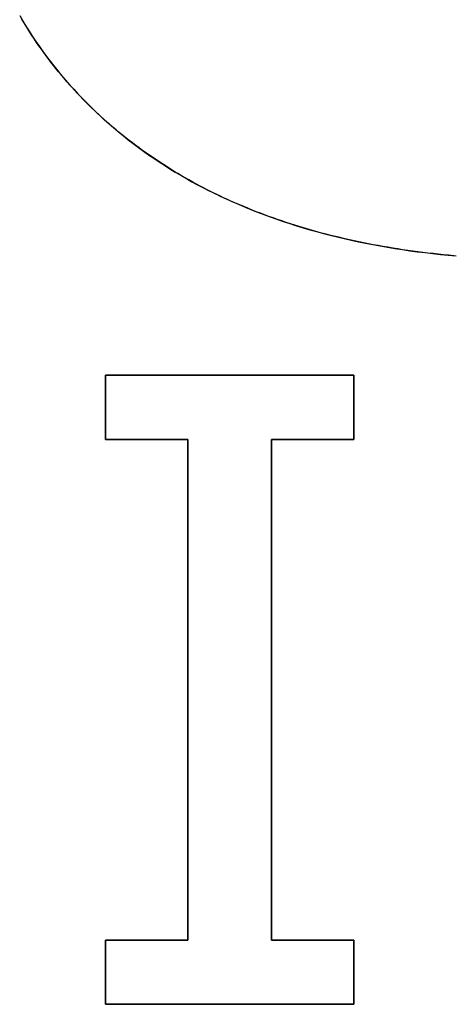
# Model space of a CAD drawing. Extents: x -3.81 to 3.81, y -1.89 to 1.9.
# Tile 80 of 149: x -0.14 to -0.07, y 1.16 to 1.33. Entities that reach past the tile are written whole.
import ezdxf

# ---------------------------------------------------------------- set-up
doc = ezdxf.new("R2010")
doc.units = 0
doc.layers.get('0').update_dxf_attribs({"linetype": 'CONTINUOUS'})

# ---------------------------------------------------------------- blocks, each defined once
blk = doc.blocks.new('*U1')
at = {"extrusion": (1, 0, 0)}
for p, q in [((-0.12583, 1.257, 4.21), (-0.12583, 1.26772, 4.21)), ((-0.12583, 1.26772, 4.21), (-0.12583, 1.26772, 4.2098)), ((-0.12583, 1.26772, 4.2098), (-0.12583, 1.257, 4.2098)), ((-0.12583, 1.257, 4.21), (-0.12583, 1.257, 4.2098)), ((-0.11212, 1.17343, 4.21), (-0.11212, 1.257, 4.21)), ((-0.11212, 1.257, 4.21), (-0.11212, 1.257, 4.2098)), ((-0.11212, 1.257, 4.2098), (-0.11212, 1.17343, 4.2098)), ((-0.12583, 1.16272, 4.21), (-0.12583, 1.17343, 4.21)), ((-0.12583, 1.17343, 4.21), (-0.12583, 1.17343, 4.2098)), ((-0.12583, 1.17343, 4.2098), (-0.12583, 1.16272, 4.2098)), ((-0.11212, 1.17343, 4.21), (-0.11212, 1.17343, 4.2098)), ((-0.12583, 1.16272, 4.21), (-0.12583, 1.16272, 4.2098))]:
    blk.add_line(p, q, dxfattribs=at)
at = {"extrusion": (0, -1, 0)}
for p, q in [((-0.12583, 1.26772, 4.21), (-0.08443, 1.26772, 4.21)), ((-0.12583, 1.26772, 4.21), (-0.12583, 1.26772, 4.2098)), ((-0.08443, 1.26772, 4.2098), (-0.12583, 1.26772, 4.2098)), ((-0.08443, 1.26772, 4.21), (-0.08443, 1.26772, 4.2098)), ((-0.12583, 1.17343, 4.21), (-0.11212, 1.17343, 4.21)), ((-0.12583, 1.17343, 4.21), (-0.12583, 1.17343, 4.2098)), ((-0.11212, 1.17343, 4.2098), (-0.12583, 1.17343, 4.2098)), ((-0.11212, 1.17343, 4.21), (-0.11212, 1.17343, 4.2098)), ((-0.09814, 1.17343, 4.21), (-0.08443, 1.17343, 4.21)), ((-0.09814, 1.17343, 4.21), (-0.09814, 1.17343, 4.2098)), ((-0.08443, 1.17343, 4.2098), (-0.09814, 1.17343, 4.2098)), ((-0.08443, 1.17343, 4.21), (-0.08443, 1.17343, 4.2098))]:
    blk.add_line(p, q, dxfattribs=at)
for p, q in [((-0.08443, 1.26772, 4.2098), (-0.12583, 1.26772, 4.2098)), ((-0.12583, 1.26772, 4.2098), (-0.12583, 1.257, 4.2098)), ((-0.12583, 1.26772, 4.21), (-0.08443, 1.26772, 4.21)), ((-0.12583, 1.257, 4.21), (-0.12583, 1.26772, 4.21)), ((-0.08443, 1.257, 4.2098), (-0.08443, 1.26772, 4.2098)), ((-0.08443, 1.26772, 4.21), (-0.08443, 1.257, 4.21)), ((-0.12583, 1.257, 4.2098), (-0.11212, 1.257, 4.2098)), ((-0.11212, 1.257, 4.21), (-0.12583, 1.257, 4.21)), ((-0.11212, 1.257, 4.2098), (-0.11212, 1.17343, 4.2098)), ((-0.11212, 1.17343, 4.21), (-0.11212, 1.257, 4.21)), ((-0.09814, 1.17343, 4.2098), (-0.09814, 1.257, 4.2098)), ((-0.09814, 1.257, 4.2098), (-0.08443, 1.257, 4.2098)), ((-0.09814, 1.257, 4.21), (-0.09814, 1.17343, 4.21)), ((-0.08443, 1.257, 4.21), (-0.09814, 1.257, 4.21)), ((-0.12583, 1.17343, 4.2098), (-0.12583, 1.16272, 4.2098)), ((-0.11212, 1.17343, 4.2098), (-0.12583, 1.17343, 4.2098)), ((-0.12583, 1.16272, 4.21), (-0.12583, 1.17343, 4.21)), ((-0.12583, 1.17343, 4.21), (-0.11212, 1.17343, 4.21)), ((-0.08443, 1.17343, 4.2098), (-0.09814, 1.17343, 4.2098)), ((-0.09814, 1.17343, 4.21), (-0.08443, 1.17343, 4.21)), ((-0.08443, 1.16272, 4.2098), (-0.08443, 1.17343, 4.2098)), ((-0.08443, 1.17343, 4.21), (-0.08443, 1.16272, 4.21)), ((-0.12583, 1.16272, 4.2098), (-0.08443, 1.16272, 4.2098)), ((-0.08443, 1.16272, 4.21), (-0.12583, 1.16272, 4.21))]:
    blk.add_line(p, q)
at = {"extrusion": (-1, 0, 0)}
for p, q in [((-0.08443, 1.26772, 4.21), (-0.08443, 1.257, 4.21)), ((-0.08443, 1.26772, 4.21), (-0.08443, 1.26772, 4.2098)), ((-0.08443, 1.257, 4.2098), (-0.08443, 1.26772, 4.2098)), ((-0.09814, 1.257, 4.21), (-0.09814, 1.17343, 4.21)), ((-0.09814, 1.257, 4.21), (-0.09814, 1.257, 4.2098)), ((-0.09814, 1.17343, 4.2098), (-0.09814, 1.257, 4.2098)), ((-0.08443, 1.257, 4.21), (-0.08443, 1.257, 4.2098)), ((-0.09814, 1.17343, 4.21), (-0.09814, 1.17343, 4.2098)), ((-0.08443, 1.17343, 4.21), (-0.08443, 1.16272, 4.21)), ((-0.08443, 1.17343, 4.21), (-0.08443, 1.17343, 4.2098)), ((-0.08443, 1.16272, 4.2098), (-0.08443, 1.17343, 4.2098)), ((-0.08443, 1.16272, 4.21), (-0.08443, 1.16272, 4.2098))]:
    blk.add_line(p, q, dxfattribs=at)
at = {"extrusion": (0, 1, 0)}
for p, q in [((-0.11212, 1.257, 4.21), (-0.12583, 1.257, 4.21)), ((-0.12583, 1.257, 4.21), (-0.12583, 1.257, 4.2098)), ((-0.12583, 1.257, 4.2098), (-0.11212, 1.257, 4.2098)), ((-0.11212, 1.257, 4.21), (-0.11212, 1.257, 4.2098)), ((-0.08443, 1.257, 4.21), (-0.09814, 1.257, 4.21)), ((-0.09814, 1.257, 4.21), (-0.09814, 1.257, 4.2098)), ((-0.09814, 1.257, 4.2098), (-0.08443, 1.257, 4.2098)), ((-0.08443, 1.257, 4.21), (-0.08443, 1.257, 4.2098)), ((-0.08443, 1.16272, 4.21), (-0.12583, 1.16272, 4.21)), ((-0.12583, 1.16272, 4.21), (-0.12583, 1.16272, 4.2098)), ((-0.12583, 1.16272, 4.2098), (-0.08443, 1.16272, 4.2098)), ((-0.08443, 1.16272, 4.21), (-0.08443, 1.16272, 4.2098))]:
    blk.add_line(p, q, dxfattribs=at)
for points in [[(-0.06777, 1.28768, 4.21), (-0.06864, 1.28776, 4.21), (-0.06951, 1.28785, 4.21), (-0.07037, 1.28794, 4.21), (-0.07123, 1.28803, 4.21), (-0.07209, 1.28813, 4.21), (-0.07294, 1.28823, 4.21), (-0.07378, 1.28834, 4.21), (-0.07462, 1.28845, 4.21), (-0.07546, 1.28857, 4.21), (-0.0763, 1.28869, 4.21), (-0.07712, 1.28882, 4.21), (-0.07795, 1.28895, 4.21), (-0.07877, 1.28909, 4.21), (-0.07958, 1.28923, 4.21), (-0.0804, 1.28937, 4.21), (-0.0812, 1.28952, 4.21), (-0.08201, 1.28968, 4.21), (-0.08281, 1.28984, 4.21), (-0.0836, 1.29, 4.21), (-0.08439, 1.29017, 4.21), (-0.08518, 1.29034, 4.21), (-0.08596, 1.29052, 4.21), (-0.08674, 1.2907, 4.21), (-0.08751, 1.29089, 4.21), (-0.08828, 1.29108, 4.21), (-0.08905, 1.29127, 4.21), (-0.08981, 1.29147, 4.21), (-0.09056, 1.29168, 4.21), (-0.09132, 1.29189, 4.21), (-0.09206, 1.2921, 4.21), (-0.09281, 1.29232, 4.21), (-0.09355, 1.29255, 4.21), (-0.09428, 1.29277, 4.21), (-0.09502, 1.29301, 4.21), (-0.09574, 1.29324, 4.21), (-0.09646, 1.29349, 4.21), (-0.09718, 1.29373, 4.21), (-0.0979, 1.29398, 4.21), (-0.09861, 1.29424, 4.21), (-0.09931, 1.2945, 4.21), (-0.10002, 1.29476, 4.21), (-0.10071, 1.29503, 4.21), (-0.1014, 1.29531, 4.21), (-0.10209, 1.29559, 4.21), (-0.10278, 1.29587, 4.21), (-0.10346, 1.29616, 4.21), (-0.10414, 1.29645, 4.21), (-0.10481, 1.29675, 4.21), (-0.10547, 1.29705, 4.21), (-0.10614, 1.29736, 4.21), (-0.1068, 1.29767, 4.21), (-0.10745, 1.29798, 4.21), (-0.1081, 1.2983, 4.21), (-0.10875, 1.29863, 4.21), (-0.10939, 1.29896, 4.21), (-0.11003, 1.29929, 4.21), (-0.11066, 1.29963, 4.21), (-0.11129, 1.29997, 4.21), (-0.11192, 1.30032, 4.21), (-0.11254, 1.30067, 4.21), (-0.11315, 1.30103, 4.21), (-0.11377, 1.30139, 4.21), (-0.11437, 1.30176, 4.21), (-0.11498, 1.30213, 4.21), (-0.11558, 1.3025, 4.21), (-0.11617, 1.30288, 4.21), (-0.11676, 1.30327, 4.21), (-0.11735, 1.30366, 4.21), (-0.11793, 1.30405, 4.21), (-0.11851, 1.30445, 4.21), (-0.11909, 1.30485, 4.21), (-0.11966, 1.30526, 4.21), (-0.12022, 1.30567, 4.21), (-0.12078, 1.30609, 4.21), (-0.12134, 1.30651, 4.21), (-0.12189, 1.30694, 4.21), (-0.12244, 1.30737, 4.21), (-0.12299, 1.30781, 4.21), (-0.12353, 1.30825, 4.21), (-0.12406, 1.30869, 4.21), (-0.12459, 1.30914, 4.21), (-0.12512, 1.30959, 4.21), (-0.12564, 1.31004, 4.21), (-0.12615, 1.3105, 4.21), (-0.12666, 1.31097, 4.21), (-0.12716, 1.31144, 4.21), (-0.12766, 1.31191, 4.21), (-0.12815, 1.31238, 4.21), (-0.12864, 1.31286, 4.21), (-0.12913, 1.31334, 4.21), (-0.1296, 1.31383, 4.21), (-0.13008, 1.31432, 4.21), (-0.13054, 1.31482, 4.21), (-0.13101, 1.31532, 4.21), (-0.13146, 1.31582, 4.21), (-0.13191, 1.31633, 4.21), (-0.13236, 1.31684, 4.21), (-0.1328, 1.31735, 4.21), (-0.13323, 1.31787, 4.21), (-0.13367, 1.31839, 4.21), (-0.13409, 1.31892, 4.21), (-0.13451, 1.31945, 4.21), (-0.13493, 1.31998, 4.21), (-0.13534, 1.32052, 4.21), (-0.13574, 1.32106, 4.21), (-0.13614, 1.32161, 4.21), (-0.13653, 1.32216, 4.21), (-0.13692, 1.32271, 4.21), (-0.13731, 1.32327, 4.21), (-0.13768, 1.32383, 4.21), (-0.13806, 1.3244, 4.21), (-0.13842, 1.32497, 4.21), (-0.13879, 1.32554, 4.21), (-0.13914, 1.32612, 4.21), (-0.1395, 1.3267, 4.21), (-0.13984, 1.32728, 4.21)], [(-0.06777, 1.28768, 4.21), (-0.06864, 1.28776, 4.21), (-0.06951, 1.28785, 4.21), (-0.07037, 1.28794, 4.21), (-0.07123, 1.28803, 4.21), (-0.07209, 1.28813, 4.21), (-0.07294, 1.28823, 4.21), (-0.07378, 1.28834, 4.21), (-0.07462, 1.28845, 4.21), (-0.07546, 1.28857, 4.21), (-0.0763, 1.28869, 4.21), (-0.07712, 1.28882, 4.21), (-0.07795, 1.28895, 4.21), (-0.07877, 1.28909, 4.21), (-0.07958, 1.28923, 4.21), (-0.0804, 1.28937, 4.21), (-0.0812, 1.28952, 4.21), (-0.08201, 1.28968, 4.21), (-0.08281, 1.28984, 4.21), (-0.0836, 1.29, 4.21), (-0.08439, 1.29017, 4.21), (-0.08518, 1.29034, 4.21), (-0.08596, 1.29052, 4.21), (-0.08674, 1.2907, 4.21), (-0.08751, 1.29089, 4.21), (-0.08828, 1.29108, 4.21), (-0.08905, 1.29127, 4.21), (-0.08981, 1.29147, 4.21), (-0.09056, 1.29168, 4.21), (-0.09132, 1.29189, 4.21), (-0.09206, 1.2921, 4.21), (-0.09281, 1.29232, 4.21), (-0.09355, 1.29255, 4.21), (-0.09428, 1.29277, 4.21), (-0.09502, 1.29301, 4.21), (-0.09574, 1.29324, 4.21), (-0.09646, 1.29349, 4.21), (-0.09718, 1.29373, 4.21), (-0.0979, 1.29398, 4.21), (-0.09861, 1.29424, 4.21), (-0.09931, 1.2945, 4.21), (-0.10002, 1.29476, 4.21), (-0.10071, 1.29503, 4.21), (-0.1014, 1.29531, 4.21), (-0.10209, 1.29559, 4.21), (-0.10278, 1.29587, 4.21), (-0.10346, 1.29616, 4.21), (-0.10414, 1.29645, 4.21), (-0.10481, 1.29675, 4.21), (-0.10547, 1.29705, 4.21), (-0.10614, 1.29736, 4.21), (-0.1068, 1.29767, 4.21), (-0.10745, 1.29798, 4.21), (-0.1081, 1.2983, 4.21), (-0.10875, 1.29863, 4.21), (-0.10939, 1.29896, 4.21), (-0.11003, 1.29929, 4.21), (-0.11066, 1.29963, 4.21), (-0.11129, 1.29997, 4.21), (-0.11192, 1.30032, 4.21), (-0.11254, 1.30067, 4.21), (-0.11315, 1.30103, 4.21), (-0.11377, 1.30139, 4.21), (-0.11437, 1.30176, 4.21), (-0.11498, 1.30213, 4.21), (-0.11558, 1.3025, 4.21), (-0.11617, 1.30288, 4.21), (-0.11676, 1.30327, 4.21), (-0.11735, 1.30366, 4.21), (-0.11793, 1.30405, 4.21), (-0.11851, 1.30445, 4.21), (-0.11909, 1.30485, 4.21), (-0.11966, 1.30526, 4.21), (-0.12022, 1.30567, 4.21), (-0.12078, 1.30609, 4.21), (-0.12134, 1.30651, 4.21), (-0.12189, 1.30694, 4.21), (-0.12244, 1.30737, 4.21), (-0.12299, 1.30781, 4.21), (-0.12353, 1.30825, 4.21), (-0.12406, 1.30869, 4.21), (-0.12459, 1.30914, 4.21), (-0.12512, 1.30959, 4.21), (-0.12564, 1.31004, 4.21), (-0.12615, 1.3105, 4.21), (-0.12666, 1.31097, 4.21), (-0.12716, 1.31144, 4.21), (-0.12766, 1.31191, 4.21), (-0.12815, 1.31238, 4.21), (-0.12864, 1.31286, 4.21), (-0.12913, 1.31334, 4.21), (-0.1296, 1.31383, 4.21), (-0.13008, 1.31432, 4.21), (-0.13054, 1.31482, 4.21), (-0.13101, 1.31532, 4.21), (-0.13146, 1.31582, 4.21), (-0.13191, 1.31633, 4.21), (-0.13236, 1.31684, 4.21), (-0.1328, 1.31735, 4.21), (-0.13323, 1.31787, 4.21), (-0.13367, 1.31839, 4.21), (-0.13409, 1.31892, 4.21), (-0.13451, 1.31945, 4.21), (-0.13493, 1.31998, 4.21), (-0.13534, 1.32052, 4.21), (-0.13574, 1.32106, 4.21), (-0.13614, 1.32161, 4.21), (-0.13653, 1.32216, 4.21), (-0.13692, 1.32271, 4.21), (-0.13731, 1.32327, 4.21), (-0.13768, 1.32383, 4.21), (-0.13806, 1.3244, 4.21), (-0.13842, 1.32497, 4.21), (-0.13879, 1.32554, 4.21), (-0.13914, 1.32612, 4.21), (-0.1395, 1.3267, 4.21), (-0.13984, 1.32728, 4.21)], [(-0.14013, 1.32778, 4.2098), (-0.13962, 1.3269, 4.2098), (-0.13909, 1.32602, 4.2098), (-0.13855, 1.32516, 4.2098), (-0.138, 1.3243, 4.2098), (-0.13743, 1.32345, 4.2098), (-0.13685, 1.32261, 4.2098), (-0.13627, 1.32178, 4.2098), (-0.13567, 1.32096, 4.2098), (-0.13506, 1.32015, 4.2098), (-0.13443, 1.31935, 4.2098), (-0.1338, 1.31855, 4.2098), (-0.13315, 1.31777, 4.2098), (-0.13249, 1.31699, 4.2098), (-0.13182, 1.31622, 4.2098), (-0.13114, 1.31546, 4.2098), (-0.13044, 1.31471, 4.2098), (-0.12974, 1.31397, 4.2098), (-0.12902, 1.31324, 4.2098), (-0.12829, 1.31251, 4.2098), (-0.12755, 1.3118, 4.2098), (-0.12679, 1.31109, 4.2098), (-0.12603, 1.3104, 4.2098), (-0.12525, 1.30971, 4.2098), (-0.12446, 1.30903, 4.2098), (-0.12366, 1.30836, 4.2098), (-0.12285, 1.3077, 4.2098), (-0.12203, 1.30704, 4.2098), (-0.1212, 1.3064, 4.2098), (-0.12036, 1.30577, 4.2098), (-0.11951, 1.30515, 4.2098), (-0.11864, 1.30454, 4.2098), (-0.11777, 1.30394, 4.2098), (-0.11689, 1.30336, 4.2098), (-0.116, 1.30278, 4.2098), (-0.11511, 1.30221, 4.2098), (-0.1142, 1.30165, 4.2098), (-0.11328, 1.3011, 4.2098), (-0.11235, 1.30057, 4.2098), (-0.11142, 1.30004, 4.2098), (-0.11047, 1.29953, 4.2098), (-0.10951, 1.29902, 4.2098), (-0.10855, 1.29852, 4.2098), (-0.10757, 1.29804, 4.2098), (-0.10658, 1.29757, 4.2098), (-0.10559, 1.2971, 4.2098), (-0.10458, 1.29665, 4.2098), (-0.10357, 1.29621, 4.2098), (-0.10255, 1.29577, 4.2098), (-0.10151, 1.29535, 4.2098), (-0.10047, 1.29494, 4.2098), (-0.09942, 1.29454, 4.2098), (-0.09836, 1.29415, 4.2098), (-0.09728, 1.29377, 4.2098), (-0.0962, 1.2934, 4.2098), (-0.09511, 1.29304, 4.2098), (-0.09401, 1.29269, 4.2098), (-0.0929, 1.29235, 4.2098), (-0.09178, 1.29202, 4.2098), (-0.09065, 1.2917, 4.2098), (-0.08951, 1.2914, 4.2098), (-0.08837, 1.2911, 4.2098), (-0.08721, 1.29081, 4.2098), (-0.08604, 1.29054, 4.2098), (-0.08486, 1.29027, 4.2098), (-0.08368, 1.29002, 4.2098), (-0.08248, 1.28977, 4.2098), (-0.08127, 1.28954, 4.2098), (-0.08006, 1.28931, 4.2098), (-0.07883, 1.2891, 4.2098), (-0.0776, 1.2889, 4.2098), (-0.07635, 1.2887, 4.2098), (-0.0751, 1.28852, 4.2098), (-0.07384, 1.28835, 4.2098), (-0.07256, 1.28819, 4.2098), (-0.07128, 1.28804, 4.2098), (-0.06999, 1.2879, 4.2098), (-0.06869, 1.28777, 4.2098), (-0.06737, 1.28765, 4.2098)], [(-0.14013, 1.32778, 4.2098), (-0.13962, 1.3269, 4.2098), (-0.13909, 1.32602, 4.2098), (-0.13855, 1.32516, 4.2098), (-0.138, 1.3243, 4.2098), (-0.13743, 1.32345, 4.2098), (-0.13685, 1.32261, 4.2098), (-0.13627, 1.32178, 4.2098), (-0.13567, 1.32096, 4.2098), (-0.13506, 1.32015, 4.2098), (-0.13443, 1.31935, 4.2098), (-0.1338, 1.31855, 4.2098), (-0.13315, 1.31777, 4.2098), (-0.13249, 1.31699, 4.2098), (-0.13182, 1.31622, 4.2098), (-0.13114, 1.31546, 4.2098), (-0.13044, 1.31471, 4.2098), (-0.12974, 1.31397, 4.2098), (-0.12902, 1.31324, 4.2098), (-0.12829, 1.31251, 4.2098), (-0.12755, 1.3118, 4.2098), (-0.12679, 1.31109, 4.2098), (-0.12603, 1.3104, 4.2098), (-0.12525, 1.30971, 4.2098), (-0.12446, 1.30903, 4.2098), (-0.12366, 1.30836, 4.2098), (-0.12285, 1.3077, 4.2098), (-0.12203, 1.30704, 4.2098), (-0.1212, 1.3064, 4.2098), (-0.12036, 1.30577, 4.2098), (-0.11951, 1.30515, 4.2098), (-0.11864, 1.30454, 4.2098), (-0.11777, 1.30394, 4.2098), (-0.11689, 1.30336, 4.2098), (-0.116, 1.30278, 4.2098), (-0.11511, 1.30221, 4.2098), (-0.1142, 1.30165, 4.2098), (-0.11328, 1.3011, 4.2098), (-0.11235, 1.30057, 4.2098), (-0.11142, 1.30004, 4.2098), (-0.11047, 1.29953, 4.2098), (-0.10951, 1.29902, 4.2098), (-0.10855, 1.29852, 4.2098), (-0.10757, 1.29804, 4.2098), (-0.10658, 1.29757, 4.2098), (-0.10559, 1.2971, 4.2098), (-0.10458, 1.29665, 4.2098), (-0.10357, 1.29621, 4.2098), (-0.10255, 1.29577, 4.2098), (-0.10151, 1.29535, 4.2098), (-0.10047, 1.29494, 4.2098), (-0.09942, 1.29454, 4.2098), (-0.09836, 1.29415, 4.2098), (-0.09728, 1.29377, 4.2098), (-0.0962, 1.2934, 4.2098), (-0.09511, 1.29304, 4.2098), (-0.09401, 1.29269, 4.2098), (-0.0929, 1.29235, 4.2098), (-0.09178, 1.29202, 4.2098), (-0.09065, 1.2917, 4.2098), (-0.08951, 1.2914, 4.2098), (-0.08837, 1.2911, 4.2098), (-0.08721, 1.29081, 4.2098), (-0.08604, 1.29054, 4.2098), (-0.08486, 1.29027, 4.2098), (-0.08368, 1.29002, 4.2098), (-0.08248, 1.28977, 4.2098), (-0.08127, 1.28954, 4.2098), (-0.08006, 1.28931, 4.2098), (-0.07883, 1.2891, 4.2098), (-0.0776, 1.2889, 4.2098), (-0.07635, 1.2887, 4.2098), (-0.0751, 1.28852, 4.2098), (-0.07384, 1.28835, 4.2098), (-0.07256, 1.28819, 4.2098), (-0.07128, 1.28804, 4.2098), (-0.06999, 1.2879, 4.2098), (-0.06869, 1.28777, 4.2098), (-0.06737, 1.28765, 4.2098)]]:
    blk.add_polyline3d(points)

msp = doc.modelspace()

# ---------------------------------------------------------------- block references
msp.add_blockref('*U1', (0, 0))

doc.saveas('drawing.dxf')
